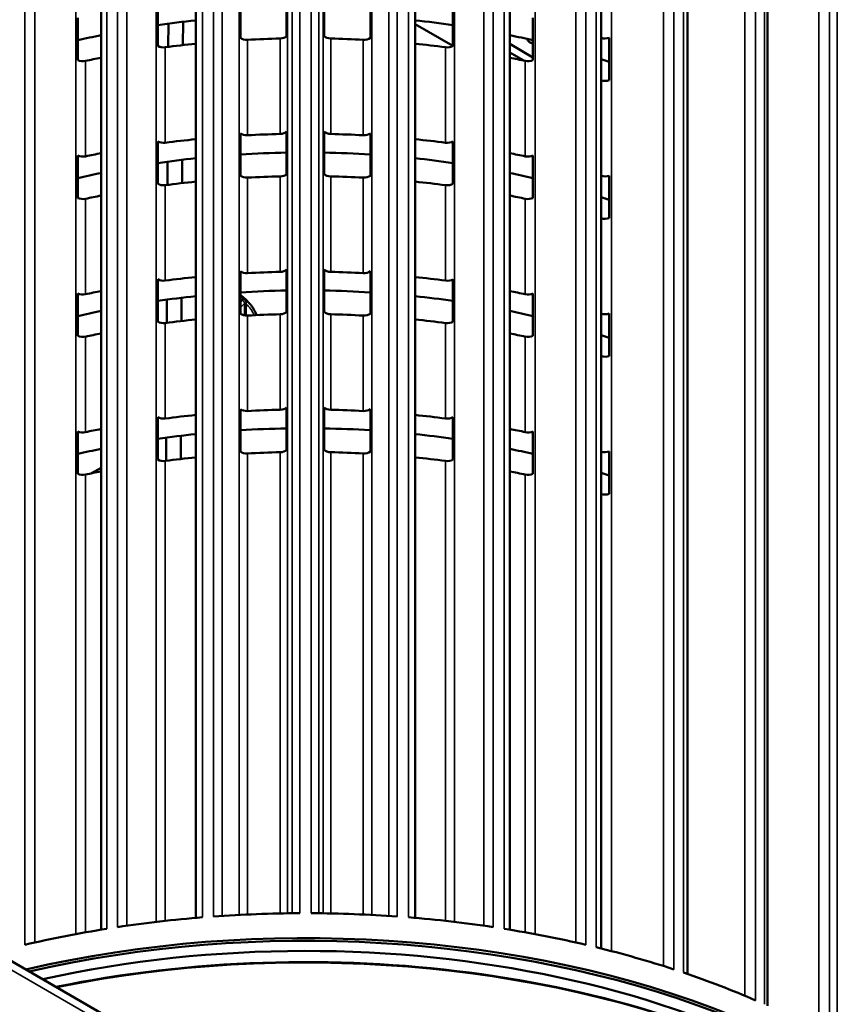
# Model space of a CAD drawing. Header units: millimetres. Extents: x 38 to 2514, y 38 to 1622.
# Tile 23 of 244: x 378 to 441, y 312 to 388. Entities that reach past the tile are written whole.
import ezdxf

# ---------------------------------------------------------------- set-up
doc = ezdxf.new("R2010")
doc.units = ezdxf.units.MM
doc.header["$LTSCALE"] = 7.692308
doc.layers.add('Visible (ISO)', color=7, linetype='Continuous', lineweight=50)
doc.layers.add('Visible Narrow (ISO)', color=7, linetype='Continuous', lineweight=35)

msp = doc.modelspace()

# ---------------------------------------------------------------- linework, layer by layer
at = {"layer": 'Visible (ISO)'}
for p, q in [((391.357, 442.32), (391.357, 318.684)), ((408.258, 442.322), (408.258, 318.684)), ((384.069, 441.312), (384.069, 317.777)), ((415.547, 441.315), (415.547, 317.777)), ((422.576, 439.766), (422.576, 316.331)), ((429.227, 437.684), (429.227, 314.37)), ((435.384, 435.124), (435.384, 311.927)), ((394.807, 386.423), (394.807, 389.689)), ((398.364, 389.824), (398.364, 386.558)), ((401.251, 386.558), (401.251, 389.824)), ((404.809, 389.689), (404.809, 386.423)), ((388.448, 385.804), (388.448, 389.07)), ((411.167, 389.07), (411.167, 385.804)), ((382.283, 384.711), (382.283, 387.977)), ((389.256, 387.519), (389.247, 385.732)), ((390.385, 387.662), (390.375, 385.868)), ((411.167, 385.807), (408.258, 387.486)), ((417.332, 387.977), (417.332, 384.711)), ((417.332, 384.927), (415.547, 385.958)), ((423.197, 386.429), (423.197, 383.163)), ((415.547, 385.305), (416.636, 384.676)), ((256.558, 384.987), (645.467, 160.45)), ((394.807, 375.809), (394.807, 379.075)), ((398.364, 379.209), (398.364, 375.943)), ((401.251, 375.943), (401.251, 379.209)), ((404.809, 379.075), (404.809, 375.809)), ((388.448, 375.19), (388.448, 378.456)), ((411.167, 378.456), (411.167, 375.19)), ((382.283, 374.097), (382.283, 377.363)), ((389.2, 376.897), (389.191, 375.11)), ((390.329, 377.041), (390.319, 375.247)), ((417.332, 377.363), (417.332, 374.097)), ((423.197, 375.814), (423.197, 372.548)), ((394.807, 365.194), (394.807, 368.46)), ((398.364, 368.595), (398.364, 365.329)), ((401.251, 365.329), (401.251, 368.595)), ((404.809, 368.46), (404.809, 365.194)), ((388.448, 364.575), (388.448, 367.841)), ((411.167, 367.841), (411.167, 364.575)), ((382.283, 363.482), (382.283, 366.748)), ((389.144, 366.275), (389.135, 364.489)), ((390.273, 366.42), (390.263, 364.626)), ((417.332, 366.748), (417.332, 363.482)), ((423.197, 365.2), (423.197, 361.934)), ((394.807, 354.58), (394.807, 357.846)), ((398.364, 357.98), (398.364, 354.714)), ((401.251, 354.714), (401.251, 357.98)), ((404.809, 357.846), (404.809, 354.58)), ((388.448, 353.961), (388.448, 357.227)), ((411.167, 357.227), (411.167, 353.961)), ((382.283, 352.868), (382.283, 356.134)), ((389.088, 355.653), (389.079, 353.867)), ((390.217, 355.799), (390.207, 354.005)), ((417.332, 356.134), (417.332, 352.868)), ((423.197, 354.585), (423.197, 351.32)), ((383.331, 352.906), (384.069, 353.327))]:
    msp.add_line(p, q, dxfattribs=at)
for centre, major_axis, start_param, end_param in [((399.808, 361.373), (46.5, 0), 1.753538, 1.817591), ((399.808, 361.373), (46.5, 0), 1.324002, 1.388055), ((399.808, 361.373), (46.5, 0), 1.916091, 1.95721), ((397.834, 386.721), (0.6, 0), 4.752185, 5.794137), ((401.781, 386.721), (-0.6, 0), 0.489049, 1.531), ((399.808, 361.373), (46.5, 0), 1.184383, 1.225502), ((388.887, 386.04), (-0.6, 0), 0.750848, 1.7928), ((399.808, 358.107), (49, 0), 1.744117, 1.7928), ((395.295, 386.624), (-0.6, 0), 0.619948, 1.6619), ((399.808, 358.107), (49, 0), 1.610593, 1.6619), ((399.808, 358.107), (49, 0), 1.479693, 1.531), ((404.32, 386.624), (0.6, 0), 4.621285, 5.663237), ((399.808, 358.107), (49, 0), 1.348793, 1.397475), ((410.729, 386.04), (0.6, 0), 4.490386, 5.532337), ((399.808, 361.373), (49, 0), 1.086994, 1.087536), ((422.879, 386.723), (0.6, 0), 4.228586, 5.270538), ((382.665, 384.978), (-0.6, 0), 0.881748, 1.923699), ((399.808, 358.107), (49, 0), 1.897798, 1.923699), ((399.808, 358.107), (49, 0), 1.217893, 1.243795), ((416.951, 384.978), (0.6, 0), 4.359486, 5.401438), ((399.808, 361.373), (46.5, 0), 1.043739, 1.059107), ((399.808, 358.107), (49, 0), 1.086994, 1.087536), ((422.879, 383.457), (0.6, 0), 4.228586, 5.270538), ((395.295, 379.276), (-0.6, 0), 0.619948, 1.6619), ((399.808, 350.758), (49, 0), 1.610593, 1.6619), ((397.834, 379.372), (0.6, 0), 4.752185, 5.794137), ((401.781, 379.372), (-0.6, 0), 0.489049, 1.531), ((399.808, 350.758), (49, 0), 1.479693, 1.531), ((404.32, 379.276), (0.6, 0), 4.621285, 5.663237), ((388.887, 378.692), (-0.6, 0), 0.750848, 1.7928), ((399.808, 350.758), (49, 0), 1.744117, 1.7928), ((399.808, 350.758), (49, 0), 1.348793, 1.397475), ((410.729, 378.692), (0.6, 0), 4.490386, 5.532337), ((399.808, 350.758), (49, 0), 1.897798, 1.923699), ((399.808, 350.758), (46.5, 0), 1.601849, 1.678549), ((399.808, 350.758), (46.5, 0), 1.463043, 1.539744), ((399.808, 350.758), (49, 0), 1.217893, 1.243795), ((382.665, 377.63), (-0.6, 0), 0.881748, 1.923699), ((399.808, 350.758), (46.5, 0), 1.753538, 1.817591), ((399.808, 350.758), (46.5, 0), 1.324002, 1.388055), ((416.951, 377.63), (0.6, 0), 4.359486, 5.401438), ((399.808, 350.758), (46.5, 0), 1.916091, 1.95721), ((397.834, 376.106), (0.6, 0), 4.752185, 5.794137), ((401.781, 376.106), (-0.6, 0), 0.489049, 1.531), ((399.808, 350.758), (46.5, 0), 1.184383, 1.225502), ((388.887, 375.426), (-0.6, 0), 0.750848, 1.7928), ((399.808, 347.492), (49, 0), 1.744117, 1.7928), ((395.295, 376.01), (-0.6, 0), 0.619948, 1.6619), ((399.808, 347.492), (49, 0), 1.610593, 1.6619), ((399.808, 347.492), (49, 0), 1.479693, 1.531), ((404.32, 376.01), (0.6, 0), 4.621285, 5.663237), ((399.808, 347.492), (49, 0), 1.348793, 1.397475), ((410.729, 375.426), (0.6, 0), 4.490386, 5.532337), ((399.808, 350.758), (49, 0), 1.086994, 1.087536), ((422.879, 376.108), (0.6, 0), 4.228586, 5.270538), ((382.665, 374.364), (-0.6, 0), 0.881748, 1.923699), ((399.808, 347.492), (49, 0), 1.897798, 1.923699), ((399.808, 347.492), (49, 0), 1.217893, 1.243795), ((416.951, 374.364), (0.6, 0), 4.359486, 5.401438), ((399.808, 350.758), (46.5, 0), 1.043739, 1.059107), ((399.808, 347.492), (49, 0), 1.086994, 1.087536), ((422.879, 372.842), (0.6, 0), 4.228586, 5.270538), ((395.295, 368.662), (-0.6, 0), 0.619948, 1.6619), ((399.808, 340.144), (49, 0), 1.610593, 1.6619), ((397.834, 368.758), (0.6, 0), 4.752185, 5.794137), ((401.781, 368.758), (-0.6, 0), 0.489049, 1.531), ((399.808, 340.144), (49, 0), 1.479693, 1.531), ((404.32, 368.662), (0.6, 0), 4.621285, 5.663237), ((388.887, 368.078), (-0.6, 0), 0.750848, 1.7928), ((399.808, 340.144), (49, 0), 1.744117, 1.7928), ((399.808, 340.144), (49, 0), 1.348793, 1.397475), ((410.729, 368.078), (0.6, 0), 4.490386, 5.532337), ((399.808, 340.144), (49, 0), 1.897798, 1.923699), ((399.808, 340.144), (46.5, 0), 1.601849, 1.678549), ((399.808, 340.144), (46.5, 0), 1.463043, 1.539744), ((399.808, 340.144), (49, 0), 1.217893, 1.243795), ((382.665, 367.016), (-0.6, 0), 0.881748, 1.923699), ((399.808, 340.144), (46.5, 0), 1.753538, 1.817591), ((399.808, 340.144), (46.5, 0), 1.324002, 1.388055), ((416.951, 367.016), (0.6, 0), 4.359486, 5.401438), ((399.808, 340.144), (46.5, 0), 1.916091, 1.95721), ((397.834, 365.492), (0.6, 0), 4.752185, 5.794137), ((401.781, 365.492), (-0.6, 0), 0.489049, 1.531), ((399.808, 340.144), (46.5, 0), 1.184383, 1.225502), ((388.887, 364.812), (-0.6, 0), 0.750848, 1.7928), ((399.808, 336.878), (49, 0), 1.744117, 1.7928), ((395.295, 365.396), (-0.6, 0), 0.619948, 1.6619), ((399.808, 336.878), (49, 0), 1.610593, 1.6619), ((399.808, 336.878), (49, 0), 1.479693, 1.531), ((404.32, 365.396), (0.6, 0), 4.621285, 5.663237), ((399.808, 336.878), (49, 0), 1.348793, 1.397475), ((410.729, 364.812), (0.6, 0), 4.490386, 5.532337), ((399.808, 340.144), (49, 0), 1.086994, 1.087536), ((422.879, 365.494), (0.6, 0), 4.228586, 5.270538), ((382.665, 363.75), (-0.6, 0), 0.881748, 1.923699), ((399.808, 336.878), (49, 0), 1.897798, 1.923699), ((399.808, 336.878), (49, 0), 1.217893, 1.243795), ((416.951, 363.75), (0.6, 0), 4.359486, 5.401438), ((399.808, 340.144), (46.5, 0), 1.043739, 1.059107), ((399.808, 336.878), (49, 0), 1.086994, 1.087536), ((422.879, 362.228), (0.6, 0), 4.228586, 5.270538), ((395.295, 358.047), (-0.6, 0), 0.619948, 1.6619), ((399.808, 329.529), (49, 0), 1.610593, 1.6619), ((397.834, 358.143), (0.6, 0), 4.752185, 5.794137), ((401.781, 358.143), (-0.6, 0), 0.489049, 1.531), ((399.808, 329.529), (49, 0), 1.479693, 1.531), ((404.32, 358.047), (0.6, 0), 4.621285, 5.663237), ((388.887, 357.463), (-0.6, 0), 0.750848, 1.7928), ((399.808, 329.529), (49, 0), 1.744117, 1.7928), ((399.808, 329.529), (49, 0), 1.348793, 1.397475), ((410.729, 357.463), (0.6, 0), 4.490386, 5.532337), ((399.808, 329.529), (49, 0), 1.897798, 1.923699), ((399.808, 329.529), (46.5, 0), 1.601849, 1.678549), ((399.808, 329.529), (46.5, 0), 1.463043, 1.539744), ((399.808, 329.529), (49, 0), 1.217893, 1.243795), ((382.665, 356.401), (-0.6, 0), 0.881748, 1.923699), ((399.808, 329.529), (46.5, 0), 1.753538, 1.817591), ((399.808, 329.529), (46.5, 0), 1.324002, 1.388055), ((416.951, 356.401), (0.6, 0), 4.359486, 5.401438), ((399.808, 329.529), (46.5, 0), 1.916091, 1.95721), ((397.834, 354.877), (0.6, 0), 4.752185, 5.794137), ((401.781, 354.877), (-0.6, 0), 0.489049, 1.531), ((399.808, 329.529), (46.5, 0), 1.184383, 1.225502), ((388.887, 354.197), (-0.6, 0), 0.750848, 1.7928), ((399.808, 326.263), (49, 0), 1.744117, 1.7928), ((395.295, 354.781), (-0.6, 0), 0.619948, 1.6619), ((399.808, 326.263), (49, 0), 1.610593, 1.6619), ((399.808, 326.263), (49, 0), 1.479693, 1.531), ((404.32, 354.781), (0.6, 0), 4.621285, 5.663237), ((399.808, 326.263), (49, 0), 1.348793, 1.397475), ((410.729, 354.197), (0.6, 0), 4.490386, 5.532337), ((399.808, 329.529), (49, 0), 1.086994, 1.087536), ((422.879, 354.879), (0.6, 0), 4.228586, 5.270538), ((382.665, 353.135), (-0.6, 0), 0.881748, 1.923699), ((399.808, 326.263), (49, 0), 1.897798, 1.923699), ((399.808, 326.263), (49, 0), 1.217893, 1.243795), ((416.951, 353.135), (0.6, 0), 4.359486, 5.401438), ((399.808, 329.529), (46.5, 0), 1.043739, 1.059107), ((399.808, 326.263), (49, 0), 1.086994, 1.087536), ((422.879, 351.613), (0.6, 0), 4.228586, 5.270538), ((399.808, 283.805), (-56, 0), 3.634046, 5.081815), ((399.808, 283.928), (57.5, 0), 6.254897, 8.237739), ((399.808, 283.805), (57.35, 0), 0.022891, 1.950598), ((399.808, 285.847), (-57.5, 0), 4.850797, 4.96668), ((399.808, 285.847), (-57.5, 0), 4.719897, 4.835781), ((399.808, 285.847), (-57.5, 0), 4.588997, 4.704881), ((399.808, 285.847), (-57.5, 0), 4.458098, 4.573981), ((399.808, 285.847), (-57.5, 0), 4.981696, 5.09758), ((399.808, 282.172), (-57.35, 0), 3.926991, 5.053914), ((399.808, 285.847), (-57.5, 0), 4.327198, 4.443082), ((399.808, 282.05), (57.5, 0), 0, 1.910672), ((399.808, 285.847), (-57.5, 0), 4.196298, 4.312182), ((399.808, 285.847), (-57.5, 0), 4.065399, 4.181282)]:
    msp.add_ellipse(centre, major_axis=major_axis, ratio=0.57735, start_param=start_param, end_param=end_param, dxfattribs=at)
for points, knots in [([(416.883, 386.344), (416.901, 386.303), (416.923, 386.266), (416.985, 386.178), (417.03, 386.134), (417.133, 386.053), (417.193, 386.021), (417.279, 385.986), (417.306, 385.977), (417.332, 385.969)], [2.601631, 2.601631, 2.601631, 2.601631, 2.7465009, 2.7465009, 2.990325, 2.990325, 3.3133757, 3.3133757, 3.4600497, 3.4600497, 3.4600497, 3.4600497]), ([(396.072, 365.086), (396.057, 365.118), (396.042, 365.15), (395.896, 365.446), (395.737, 365.697), (395.367, 366.155), (395.156, 366.361), (394.883, 366.561), (394.845, 366.588), (394.807, 366.613)], [3.7722331, 3.7722331, 3.7722331, 3.7722331, 3.8177344, 3.8177344, 4.1976899, 4.1976899, 4.5797928, 4.5797928, 4.6403956, 4.6403956, 4.6403956, 4.6403956])]:
    msp.add_open_spline(points, degree=3, knots=knots, dxfattribs=at)
at = {"layer": 'Visible Narrow (ISO)'}
for p, q in [((398.781, 442.743), (398.781, 319.039)), ((400.834, 442.743), (400.834, 319.039)), ((393.395, 442.539), (393.395, 318.837)), ((406.22, 442.539), (406.22, 318.837)), ((386.066, 441.776), (386.066, 318.082)), ((399.376, 441.191), (399.376, 319.043)), ((400.239, 441.191), (400.239, 319.043)), ((413.55, 441.776), (413.55, 318.082)), ((378.971, 440.468), (378.971, 316.788)), ((391.875, 440.874), (391.875, 318.727)), ((392.731, 440.94), (392.731, 318.792)), ((394.705, 318.913), (394.705, 440.534)), ((398.434, 440.675), (398.434, 319.035)), ((401.182, 319.035), (401.182, 440.675)), ((404.911, 440.534), (404.911, 318.913)), ((406.885, 440.94), (406.885, 318.792)), ((407.741, 440.874), (407.741, 318.727)), ((420.644, 440.468), (420.644, 316.788)), ((384.509, 439.995), (384.509, 317.848)), ((385.343, 440.124), (385.343, 317.977)), ((388.315, 318.374), (388.315, 439.906)), ((411.3, 439.906), (411.3, 318.374)), ((414.272, 440.124), (414.272, 317.977)), ((415.106, 439.995), (415.106, 317.848)), ((378.203, 438.759), (378.203, 316.612)), ((382.122, 317.435), (382.122, 438.801)), ((417.494, 438.801), (417.494, 317.435)), ((421.412, 438.759), (421.413, 316.612)), ((422.21, 438.569), (422.21, 316.421)), ((427.382, 438.636), (427.382, 314.978)), ((423.384, 437.24), (423.384, 316.125)), ((428.183, 436.868), (428.183, 314.721)), ((428.93, 436.619), (428.931, 314.471)), ((433.648, 436.312), (433.648, 312.686)), ((434.468, 434.483), (434.468, 312.335)), ((435.153, 434.179), (435.153, 312.032)), ((439.335, 433.535), (439.335, 309.957)), ((440.16, 431.644), (440.16, 309.497)), ((440.77, 431.292), (440.77, 309.144)), ((422.6, 393.765), (422.6, 386.416)), ((395.35, 378.931), (395.35, 386.28)), ((397.858, 386.374), (397.858, 379.026)), ((401.757, 379.026), (401.757, 386.374)), ((404.266, 386.28), (404.266, 378.931)), ((389.019, 378.354), (389.019, 385.703)), ((410.597, 385.703), (410.597, 378.354)), ((382.872, 377.305), (382.872, 384.653)), ((416.743, 384.653), (416.743, 377.305)), ((256.972, 384.071), (645.881, 159.535)), ((422.6, 383.15), (422.6, 375.802)), ((395.35, 368.317), (395.35, 375.665)), ((397.858, 375.76), (397.858, 368.412)), ((401.757, 368.412), (401.757, 375.76)), ((404.266, 375.665), (404.266, 368.317)), ((389.019, 367.74), (389.019, 375.088)), ((410.597, 375.088), (410.597, 367.74)), ((382.872, 366.69), (382.872, 374.039)), ((416.743, 374.039), (416.743, 366.69)), ((422.6, 372.536), (422.6, 365.187)), ((394.807, 366.059), (394.97, 366.219)), ((394.807, 365.665), (395.113, 365.966)), ((395.113, 365.947), (395.109, 365.157)), ((395.255, 365.947), (395.251, 365.157)), ((394.999, 365.094), (395.109, 365.157)), ((395.35, 357.702), (395.35, 365.051)), ((397.858, 365.146), (397.858, 357.797)), ((401.757, 357.797), (401.757, 365.146)), ((404.266, 365.051), (404.266, 357.702)), ((389.019, 357.125), (389.019, 364.474)), ((410.597, 364.474), (410.597, 357.125)), ((382.872, 356.076), (382.872, 363.425)), ((416.743, 363.425), (416.743, 356.076)), ((422.6, 361.921), (422.6, 354.573)), ((395.35, 318.944), (395.35, 354.436)), ((397.858, 319.025), (397.858, 354.531)), ((401.757, 319.025), (401.757, 354.531)), ((404.266, 318.944), (404.266, 354.436)), ((389.019, 318.455), (389.019, 353.859)), ((410.597, 318.455), (410.597, 353.859)), ((382.872, 317.572), (382.872, 352.81)), ((416.743, 317.572), (416.743, 352.81)), ((422.6, 316.325), (422.6, 351.307))]:
    msp.add_line(p, q, dxfattribs=at)
for centre, major_axis, ratio, start_param, end_param in [((394.779, 366.403), (-0.597, 0.34), 0.102589, 4.360507, 4.723906), ((394.744, 366.261), (-0.574, 0.328), 0.121733, 4.377042, 4.671748), ((394.947, 366.283), (-0.0533, -0.0846), 0.589127, 1.144573, 2.660252), ((395.184, 365.925), (-0.1, -0.0015), 0.587077, 3.910958, 5.489146), ((395.184, 365.907), (-0.1, 0.0005), 0.573813, 3.930027, 5.500823), ((394.235, 365.387), (-0.695, -1.002), 0.535703, 2.478755, 2.499401), ((394.448, 365.478), (-0.618, -0.941), 0.553306, 2.407307, 2.430359), ((394.866, 364.804), (-0.867, 1.52), 0.580866, 4.56332, 5.187169), ((395.18, 365.117), (-0.1, 0.0005), 0.573813, 3.930027, 5.500823), ((395.321, 365.035), (0.149, -0.261), 0.580866, 3.930064, 4.286987), ((395.392, 365.075), (0.099, -0.174), 0.580866, 3.930064, 4.53465)]:
    msp.add_ellipse(centre, major_axis=major_axis, ratio=ratio, start_param=start_param, end_param=end_param, dxfattribs=at)
msp.add_open_spline([(394.97, 366.219), (394.976, 366.216), (394.981, 366.212), (394.987, 366.207), (394.99, 366.205), (394.993, 366.202), (394.996, 366.2), (395.003, 366.194), (395.009, 366.189), (395.015, 366.183), (395.018, 366.18), (395.02, 366.178), (395.023, 366.176), (395.03, 366.168), (395.037, 366.161), (395.043, 366.153), (395.045, 366.151), (395.046, 366.149), (395.048, 366.147), (395.055, 366.138), (395.062, 366.128), (395.069, 366.118), (395.07, 366.117), (395.07, 366.116), (395.071, 366.116), (395.078, 366.104), (395.085, 366.093), (395.09, 366.081), (395.096, 366.069), (395.101, 366.057), (395.105, 366.044), (395.105, 366.043), (395.106, 366.041), (395.106, 366.04), (395.109, 366.029), (395.111, 366.019), (395.113, 366.008), (395.113, 366.004), (395.114, 366.001), (395.114, 365.998), (395.115, 365.987), (395.114, 365.977), (395.113, 365.966)], degree=3, knots=[0.0000001, 0.0000001, 0.0000001, 0.0000001, 0.0791752, 0.0791752, 0.0791752, 0.125, 0.125, 0.125, 0.2160951, 0.2160951, 0.2160951, 0.25, 0.25, 0.25, 0.3529315, 0.3529315, 0.3529315, 0.375, 0.375, 0.375, 0.4898225, 0.4898225, 0.4898225, 0.5, 0.5, 0.5, 0.625, 0.625, 0.625, 0.75, 0.75, 0.75, 0.7636076, 0.7636076, 0.7636076, 0.8684402, 0.8684402, 0.8684402, 0.9004485, 0.9004485, 0.9004485, 1, 1, 1, 1], dxfattribs=at)
msp.add_open_spline([(395.017, 366.343), (395.031, 366.335), (395.057, 366.316), (395.099, 366.28), (395.139, 366.237), (395.177, 366.189), (395.209, 366.137), (395.235, 366.082), (395.252, 366.025), (395.256, 365.986), (395.255, 365.967)], degree=3, dxfattribs=at)

doc.saveas('drawing.dxf')
